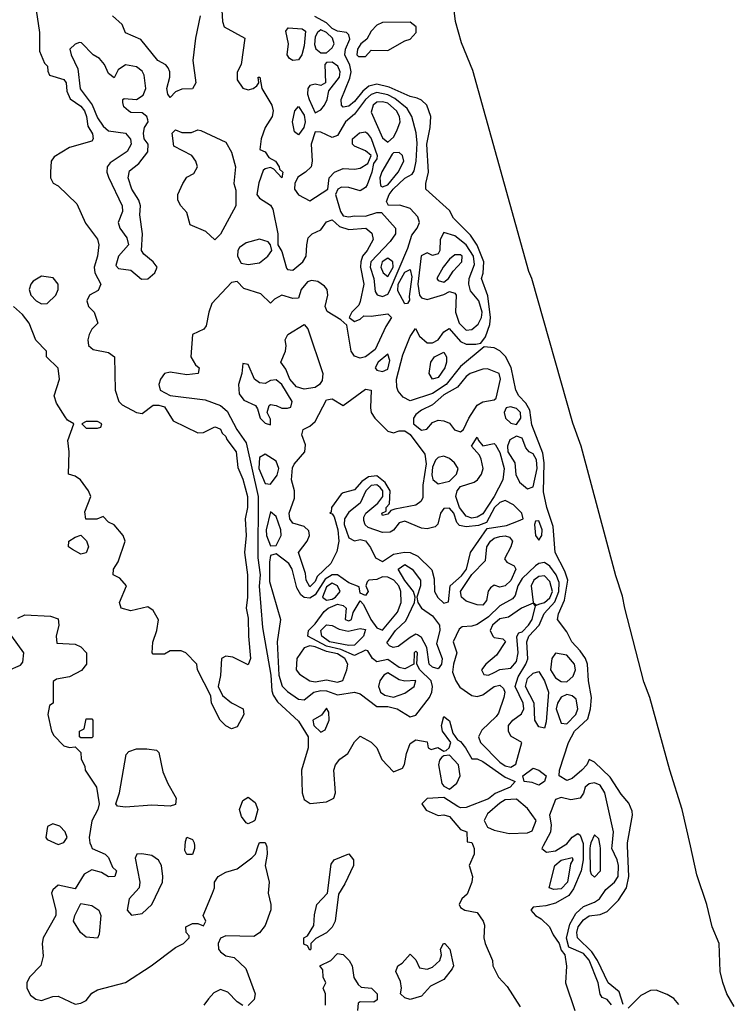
# Model space of a CAD drawing. Header units: inches. Extents: x 2792272 to 2951639, y 860504 to 1033803.
# Tile 194 of 209: x 2925232 to 2927790, y 999433 to 1002956. Entities that reach past the tile are written whole.
import ezdxf

# ---------------------------------------------------------------- set-up
doc = ezdxf.new("R2010")
doc.units = ezdxf.units.IN
doc.header["$MEASUREMENT"] = 0
doc.layers.add('C9020', color=7, linetype='Continuous')
doc.layers.add('C9929', color=7, linetype='Continuous')

msp = doc.modelspace()

# ---------------------------------------------------------------- linework, layer by layer
at = {"layer": 'C9020', "color": 4}
for points, elevation in [([(2927632.7, 1000000), (2927603.5, 1000130), (2927559.7, 1000270), (2927488, 1000530), (2927466.3, 1000586.3), (2927397.6, 1000850), (2927390, 1000893.2), (2927365.8, 1000965.8), (2927242, 1001430), (2927212.4, 1001512.4), (2927065.4, 1002030), (2927054.8, 1002054.8), (2926854.5, 1002774.5), (2926813.7, 1002873.7), (2926791.6, 1002950), (2926782.7, 1003030)], 4), ([(2925290.8, 1002990), (2925302.8, 1002910), (2925302.8, 1002842.8), (2925321, 1002801), (2925331.3, 1002790), (2925332, 1002772), (2925338, 1002758), (2925390, 1002742), (2925398.4, 1002730), (2925400.7, 1002700.7), (2925412.8, 1002672.8), (2925450, 1002646.7), (2925464.2, 1002630), (2925471.3, 1002610), (2925475.1, 1002575.1), (2925492.5, 1002547.5), (2925494.9, 1002530), (2925490, 1002521.2), (2925410, 1002499), (2925354.8, 1002465.2), (2925344.7, 1002450), (2925342, 1002410), (2925342, 1002390), (2925351.6, 1002371.6), (2925370, 1002362), (2925436.8, 1002296.8), (2925467.7, 1002227.7), (2925510, 1002171), (2925514.9, 1002150), (2925510.4, 1002110.4), (2925498, 1002070), (2925500.4, 1002050), (2925522.4, 1002010), (2925513, 1001987), (2925482, 1001970), (2925472, 1001950), (2925478, 1001930), (2925498, 1001910), (2925512, 1001870), (2925490, 1001848), (2925481, 1001830), (2925476, 1001810), (2925478, 1001790), (2925495.3, 1001775.3), (2925550, 1001764.7), (2925571, 1001750), (2925573.4, 1001630), (2925586.8, 1001590), (2925598, 1001578), (2925650, 1001550.7), (2925670, 1001546.8), (2925710, 1001576.4), (2925730, 1001577), (2925750, 1001570.3), (2925781.1, 1001521.1), (2925870, 1001477.3), (2925890, 1001478.8), (2925930, 1001498.8), (2925937.3, 1001497.3), (2925950, 1001491.3), (2925956.3, 1001476.3), (2925970, 1001464.7), (2925973.7, 1001453.7), (2926006.8, 1001410), (2926013, 1001353), (2926030, 1001312), (2926046.8, 1001250), (2926047.3, 1001210), (2926039.1, 1001170), (2926042, 1001110), (2926036.4, 1001050), (2926047.3, 1000970), (2926047.7, 1000890), (2926042.8, 1000850), (2926050, 1000814), (2926050.4, 1000750), (2926058, 1000670), (2926050, 1000648), (2925994.6, 1000674.6), (2925970, 1000678), (2925954, 1000670), (2925950.7, 1000609.3), (2925942, 1000570), (2925958, 1000538), (2925990, 1000512), (2926032, 1000490), (2926034, 1000470), (2926010, 1000426), (2925990, 1000418), (2925970, 1000429), (2925949.4, 1000450), (2925918, 1000510), (2925916.4, 1000536.4), (2925868, 1000630), (2925866, 1000650), (2925826, 1000690), (2925810, 1000698), (2925770, 1000698), (2925750, 1000686), (2925710, 1000686), (2925706, 1000690), (2925708.7, 1000728.7), (2925722.7, 1000770), (2925729, 1000809), (2925710, 1000842), (2925690, 1000855.3), (2925630, 1000840.9), (2925595.3, 1000850), (2925589.2, 1000870.8), (2925614, 1000930), (2925590, 1000958), (2925566, 1000970), (2925568, 1000990), (2925584, 1001016), (2925608.7, 1001090), (2925602, 1001110), (2925570, 1001148), (2925550, 1001158), (2925530, 1001178), (2925508.4, 1001168.4), (2925469, 1001169), (2925464.7, 1001195.3), (2925486, 1001250), (2925478, 1001270), (2925449, 1001309), (2925430, 1001322), (2925406, 1001330), (2925409.3, 1001410), (2925404, 1001450), (2925426, 1001510), (2925403.1, 1001523.1), (2925394.6, 1001534.6), (2925364, 1001584), (2925355.3, 1001610), (2925374, 1001670), (2925369.2, 1001709.2), (2925328, 1001750), (2925328, 1001770), (2925289.1, 1001809.1), (2925265.2, 1001870), (2925241.5, 1001901.5), (2925209.4, 1001930)], 4), ([(2925954.8, 1002990), (2925957.3, 1002950), (2925964, 1002930), (2926038, 1002890), (2926024.5, 1002795.5), (2926010, 1002768), (2926010, 1002741), (2926030, 1002710.8), (2926050, 1002705.5), (2926068, 1002710), (2926080.4, 1002719.6), (2926088, 1002730), (2926086, 1002750), (2926090.9, 1002750.9), (2926098, 1002710), (2926134.9, 1002650), (2926139.5, 1002630), (2926135.8, 1002610), (2926110.4, 1002569.7), (2926096.4, 1002530), (2926091.1, 1002491.1), (2926110, 1002482.8), (2926123.4, 1002463.4), (2926147.3, 1002450), (2926160.7, 1002430), (2926161.4, 1002421.4), (2926173.4, 1002410), (2926170.6, 1002390), (2926141.5, 1002421.5), (2926130, 1002427), (2926110, 1002422.7), (2926103.1, 1002416.9), (2926087.6, 1002372.4), (2926080.9, 1002330), (2926090, 1002317.6), (2926130, 1002291.8), (2926137.9, 1002277.9), (2926155.3, 1002190), (2926156.3, 1002150), (2926170, 1002126), (2926186.6, 1002066.6), (2926190, 1002061.6), (2926210, 1002059.5), (2926245.1, 1002090), (2926257.6, 1002110), (2926259.1, 1002150), (2926264.9, 1002175.1), (2926279.3, 1002190), (2926310, 1002203.7), (2926330, 1002233), (2926350, 1002239.5), (2926376.5, 1002216.5), (2926410, 1002205.2), (2926471.3, 1002210), (2926492.5, 1002192.5), (2926497.3, 1002170), (2926476, 1002130), (2926459, 1002110), (2926452.9, 1002090), (2926451.9, 1002070), (2926463.6, 1002010), (2926450, 1001948), (2926445.8, 1001934.2), (2926420.7, 1001910), (2926411.3, 1001890), (2926430, 1001876), (2926450, 1001884.7), (2926463.2, 1001896.8), (2926490, 1001894.9), (2926550, 1001903), (2926563, 1001890), (2926542.4, 1001857.6), (2926503.8, 1001776.2), (2926470, 1001749.7), (2926450, 1001744.5), (2926430, 1001752.3), (2926418.7, 1001770), (2926403.2, 1001863.2), (2926381.7, 1001881.7), (2926331.9, 1001911.9), (2926324.7, 1001930), (2926334.6, 1001970), (2926332.2, 1001990), (2926322.9, 1002002.9), (2926299.6, 1002019.6), (2926276.7, 1002023.3), (2926262.6, 1002017.4), (2926239.6, 1001990), (2926230, 1001959), (2926210, 1001958.7), (2926170, 1001969.7), (2926143.6, 1001956.4), (2926130, 1001941.2), (2926094.9, 1001974.9), (2926033.9, 1001993.9), (2926010, 1002019.3), (2925990, 1002016), (2925919.6, 1001940.4), (2925908.9, 1001910), (2925899.5, 1001860.5), (2925890.9, 1001849.1), (2925850.8, 1001829.2), (2925844, 1001750), (2925860.9, 1001720.9), (2925874, 1001710), (2925870.8, 1001690), (2925830, 1001685.1), (2925770, 1001695.1), (2925750.3, 1001689.7), (2925735.8, 1001670), (2925730.4, 1001650), (2925734.4, 1001630), (2925770, 1001611.6), (2925895.3, 1001595.3), (2925950, 1001575.8), (2925974.8, 1001554.8), (2926009.5, 1001489.5), (2926042.3, 1001442.3), (2926085.9, 1001250), (2926084.7, 1001030), (2926092.5, 1000970), (2926088.6, 1000928.6), (2926100.7, 1000780.7), (2926130.8, 1000610), (2926134.5, 1000554.5), (2926138.9, 1000538.9), (2926154.8, 1000514.8), (2926230, 1000446.3), (2926265, 1000390), (2926264.3, 1000350), (2926240.7, 1000270), (2926242.8, 1000190), (2926250, 1000165.5), (2926271.6, 1000151.6), (2926330, 1000157.5), (2926356.2, 1000170), (2926361.7, 1000190), (2926356.2, 1000270), (2926362, 1000290), (2926378, 1000310), (2926407, 1000330), (2926430, 1000372), (2926450, 1000392), (2926490, 1000371), (2926510, 1000351), (2926528.6, 1000308.6), (2926570, 1000264.7), (2926602, 1000278), (2926609.3, 1000290.7), (2926617, 1000330), (2926630, 1000366), (2926650, 1000378.8), (2926690, 1000372), (2926694, 1000350), (2926704.7, 1000344.7), (2926728.9, 1000351.1), (2926750, 1000338), (2926759, 1000341), (2926769, 1000351), (2926775.3, 1000370), (2926745.2, 1000410), (2926742, 1000430), (2926750, 1000462), (2926770, 1000446.8), (2926782.5, 1000402.5), (2926798.8, 1000378.8), (2926810, 1000373.4), (2926827.7, 1000350), (2926850, 1000311.3), (2926869.1, 1000310.9), (2926890, 1000302), (2926970, 1000246), (2927006, 1000230), (2926987.7, 1000210), (2926933.4, 1000186.6), (2926910, 1000168), (2926830, 1000137.2), (2926810, 1000136), (2926800.1, 1000140.1), (2926750, 1000172.3), (2926690.7, 1000169.3), (2926671, 1000150), (2926687.4, 1000127.4), (2926730, 1000108), (2926750.5, 1000110.5), (2926770, 1000104.7), (2926810, 1000058), (2926832, 1000050), (2926834, 1000014), (2926850, 1000012), (2926855, 1000000)], 8), ([(2925877.3, 1002970), (2925860.7, 1002890), (2925851, 1002810), (2925862, 1002730), (2925850, 1002708), (2925812.7, 1002707.3), (2925790, 1002698), (2925770, 1002678), (2925762, 1002690), (2925759, 1002710), (2925769.5, 1002750), (2925769.3, 1002770), (2925763.7, 1002783.7), (2925754.8, 1002794.8), (2925726, 1002810), (2925665.6, 1002885.6), (2925610, 1002908.7), (2925599, 1002939), (2925564, 1002970)], 4), ([(2927408.1, 1000000), (2927407.7, 1000010), (2927426, 1000110), (2927424.4, 1000124.4), (2927412.4, 1000152.4), (2927384.5, 1000184.5), (2927345.5, 1000245.5), (2927290, 1000299), (2927270, 1000308.7), (2927262, 1000290), (2927244.4, 1000270), (2927210, 1000241.3), (2927190, 1000233.6), (2927162.7, 1000250), (2927163.6, 1000270), (2927195.8, 1000370), (2927218, 1000410), (2927265.5, 1000454.5), (2927275.1, 1000490), (2927278.7, 1000530), (2927267.4, 1000590), (2927263.9, 1000650), (2927256.9, 1000670), (2927238, 1000698), (2927207.8, 1000730), (2927190, 1000765.2), (2927157.2, 1000810), (2927160.9, 1000830), (2927181.6, 1000878.4), (2927194.5, 1000950), (2927183.2, 1000983.2), (2927148.3, 1001050), (2927142, 1001142), (2927118.8, 1001210), (2927107.1, 1001267.1), (2927108.7, 1001370), (2927104.9, 1001404.9), (2927065.7, 1001505.7), (2927058.2, 1001558.2), (2927043.9, 1001583.9), (2927018.9, 1001610), (2927007.8, 1001630), (2926991.5, 1001711.5), (2926970.8, 1001750.8), (2926950.9, 1001770.9), (2926930, 1001781.3), (2926894.8, 1001785.2), (2926810, 1001715.1), (2926758.2, 1001650), (2926710, 1001618.2), (2926630, 1001592.4), (2926605.1, 1001605.1), (2926586.8, 1001626.8), (2926581.5, 1001641.5), (2926580.8, 1001670), (2926603.2, 1001756.8), (2926630, 1001822.8), (2926649, 1001851), (2926663, 1001823), (2926690, 1001799.6), (2926710, 1001799.3), (2926729.7, 1001810), (2926750, 1001839.1), (2926769.6, 1001850.4), (2926810, 1001804.9), (2926830, 1001794.9), (2926865.1, 1001794.9), (2926882, 1001798), (2926899.1, 1001820.9), (2926914.3, 1001865.7), (2926917.6, 1001890), (2926908, 1001968), (2926885.4, 1002030), (2926891, 1002049), (2926893.3, 1002090), (2926869.3, 1002149.3), (2926845.1, 1002185.1), (2926785.2, 1002245.2), (2926770, 1002272.7), (2926686, 1002350), (2926685.6, 1002370), (2926694.7, 1002410), (2926689.8, 1002510), (2926701.1, 1002570), (2926703.5, 1002610), (2926689.8, 1002649.8), (2926670, 1002667.8), (2926654.6, 1002674.6), (2926630, 1002681.1), (2926554.9, 1002714.9), (2926510, 1002725.5), (2926481.4, 1002718.6), (2926459.6, 1002700.4), (2926430, 1002662.7), (2926410, 1002647.1), (2926390, 1002642.9), (2926384.2, 1002650), (2926382.7, 1002670), (2926413.7, 1002746.3), (2926418.2, 1002770), (2926413.7, 1002793.7), (2926395.8, 1002830), (2926398.3, 1002850), (2926413.1, 1002886.9), (2926410, 1002902), (2926402, 1002910), (2926370, 1002915.3), (2926350, 1002925), (2926330, 1002944.8), (2926287.7, 1002967.7)], 8), ([(2925225.6, 1000814.4), (2925250, 1000826), (2925342, 1000822), (2925370, 1000812), (2925372, 1000790), (2925362, 1000750), (2925364.7, 1000724.7), (2925430, 1000721), (2925450, 1000711.3), (2925470.5, 1000690.5), (2925470.8, 1000650), (2925452.8, 1000627.2), (2925410, 1000604), (2925363.6, 1000596.4), (2925352, 1000588), (2925352, 1000510), (2925338, 1000502), (2925332, 1000470), (2925346, 1000410), (2925354.4, 1000394.4), (2925390, 1000358), (2925410, 1000352), (2925430, 1000354), (2925450, 1000334), (2925452, 1000310), (2925464.7, 1000284.7), (2925466, 1000270), (2925506.8, 1000210), (2925516, 1000150), (2925511.3, 1000130), (2925490.5, 1000089.5), (2925480.7, 1000030), (2925482.8, 1000010), (2925487.1, 1000000)], 4), ([(2925190, 1000627.7), (2925234, 1000646), (2925242.7, 1000657.3), (2925246, 1000690), (2925204, 1000750)], 4), ([(2927352.4, 1000000), (2927356.9, 1000050), (2927326.6, 1000190), (2927310, 1000217.4), (2927290, 1000224.7), (2927270, 1000221.6), (2927255.5, 1000210), (2927250, 1000188), (2927238, 1000170), (2927204.9, 1000164.9), (2927170, 1000173), (2927150, 1000166), (2927128.8, 1000110), (2927134.8, 1000074.8), (2927131.5, 1000048.5), (2927106.2, 1000000)], 12), ([(2925823.9, 1000000), (2925824.7, 1000015.3), (2925830, 1000031.3), (2925850, 1000022), (2925856, 1000010), (2925857, 1000000)], 4), ([(2927178.7, 1000000), (2927190, 1000006.9), (2927210, 1000031.3), (2927230, 1000043.7), (2927238.4, 1000038.4), (2927248.5, 1000008.5), (2927248.5, 1000000)], 12), ([(2927309.6, 1000000), (2927305.1, 1000025.1), (2927290, 1000039.6), (2927276.1, 1000010), (2927274.4, 1000000)], 16), ([(2926086, 1000000), (2926090, 1000011.3), (2926110, 1000011.3), (2926114.7, 1000000)], 4)]:
    msp.add_lwpolyline(points, dxfattribs=dict(at, elevation=elevation))
for points, elevation in [([(2926630, 1002947.3), (2926530, 1002946), (2926510, 1002937), (2926490, 1002915.1), (2926474.2, 1002885.8), (2926453, 1002870), (2926440.5, 1002850), (2926439.1, 1002830), (2926444.6, 1002824.6), (2926470, 1002823.7), (2926490, 1002846.4), (2926550, 1002846.3), (2926610, 1002880.4), (2926630, 1002886.4), (2926651.6, 1002910), (2926650.9, 1002930.9)], 8), ([(2926210, 1002809.6), (2926197.6, 1002817.6), (2926189.7, 1002829.7), (2926193.5, 1002870), (2926184.7, 1002915.3), (2926192.9, 1002927.1), (2926242.8, 1002922.8), (2926254.4, 1002914.4), (2926250, 1002862), (2926242, 1002830), (2926230, 1002812)], 8), ([(2926310, 1002919.3), (2926297.4, 1002910), (2926290, 1002895.1), (2926286.8, 1002866.8), (2926291.7, 1002851.7), (2926310, 1002837.1), (2926330, 1002838), (2926350, 1002855.5), (2926357.7, 1002870), (2926351, 1002890), (2926330, 1002910.7)], 12), ([(2925446, 1002874), (2925430, 1002868.7), (2925411.3, 1002850), (2925416, 1002830), (2925440.3, 1002780.3), (2925448.6, 1002708.6), (2925490.8, 1002650.8), (2925510, 1002604.9), (2925530, 1002574.6), (2925550, 1002558.7), (2925610.3, 1002550.3), (2925628.8, 1002528.8), (2925630.4, 1002510), (2925615.9, 1002484.1), (2925556, 1002444), (2925545, 1002430), (2925543.8, 1002410), (2925550, 1002393), (2925598.9, 1002290), (2925599.6, 1002270), (2925584.7, 1002230), (2925590.3, 1002210), (2925615.4, 1002175.4), (2925620.8, 1002150), (2925585.7, 1002110), (2925576, 1002076), (2925585.5, 1002065.5), (2925630, 1002060.3), (2925667.8, 1002027.7), (2925690, 1002028.9), (2925715.6, 1002050), (2925723.6, 1002070), (2925709.6, 1002090), (2925676.4, 1002116.4), (2925668.2, 1002130), (2925670.8, 1002190), (2925662, 1002258), (2925664.5, 1002290), (2925658.4, 1002310), (2925632.8, 1002350), (2925619.6, 1002390), (2925624.7, 1002415.3), (2925658, 1002442), (2925690, 1002482.8), (2925691.1, 1002510), (2925677.6, 1002530), (2925674.7, 1002550), (2925678.9, 1002570), (2925691.1, 1002590), (2925690, 1002598), (2925687.3, 1002610), (2925670, 1002623), (2925630, 1002624.2), (2925620.9, 1002630), (2925604.7, 1002644.7), (2925600.8, 1002659.2), (2925600.9, 1002670), (2925606, 1002674), (2925650, 1002670.2), (2925674, 1002686), (2925683.7, 1002710), (2925677.7, 1002757.7), (2925670, 1002771.8), (2925650, 1002786.9), (2925610, 1002794.7), (2925583.7, 1002776.3), (2925570, 1002748), (2925550, 1002764), (2925535.8, 1002795.8), (2925517.6, 1002817.6), (2925495.3, 1002830), (2925452.7, 1002872.7)], 8), ([(2926350, 1002804.2), (2926330, 1002802.7), (2926323.9, 1002796.1), (2926326, 1002730), (2926310, 1002720.9), (2926290, 1002725.1), (2926270, 1002720.9), (2926263.1, 1002710), (2926262.4, 1002690), (2926268.1, 1002670), (2926290, 1002622.8), (2926310, 1002633.4), (2926322.9, 1002650), (2926332.6, 1002670), (2926338, 1002702), (2926376.8, 1002750), (2926379.1, 1002770), (2926371, 1002790)], 12), ([(2926510, 1002695.2), (2926490, 1002688.2), (2926469.2, 1002670.8), (2926430, 1002618), (2926398.4, 1002590), (2926370, 1002541.2), (2926350, 1002534.5), (2926310, 1002553.3), (2926290, 1002555.1), (2926274.9, 1002510), (2926278.4, 1002450), (2926274.9, 1002430), (2926254.9, 1002410), (2926227.1, 1002392.9), (2926216.5, 1002370), (2926215.5, 1002350), (2926229.3, 1002329.3), (2926270, 1002308), (2926335.3, 1002350), (2926339.6, 1002390), (2926358.4, 1002410), (2926390, 1002423.6), (2926430, 1002421.3), (2926450, 1002425.3), (2926478.3, 1002441.7), (2926489.5, 1002470), (2926470, 1002487.3), (2926430, 1002502.9), (2926423.6, 1002510), (2926422.9, 1002530), (2926448.5, 1002551.5), (2926470, 1002554.3), (2926475.3, 1002550), (2926490, 1002530.4), (2926511.7, 1002470), (2926510, 1002458), (2926498, 1002442), (2926492.9, 1002410), (2926475.2, 1002364.8), (2926470, 1002355.1), (2926450, 1002343.7), (2926410, 1002355.6), (2926383.6, 1002356.4), (2926370.4, 1002349.6), (2926362.4, 1002330), (2926380.3, 1002270), (2926390, 1002254.4), (2926410, 1002250.3), (2926430, 1002254.3), (2926470, 1002252.7), (2926510, 1002266), (2926526.4, 1002266.4), (2926577.4, 1002210), (2926576.9, 1002190), (2926557.4, 1002162.6), (2926488.4, 1002090), (2926486, 1002070), (2926499.4, 1002030), (2926503.9, 1001983.9), (2926511.5, 1001971.5), (2926530, 1001966), (2926550, 1001974), (2926555.5, 1001984.5), (2926621.6, 1002138.4), (2926635.2, 1002184.8), (2926654.5, 1002210), (2926662.9, 1002230), (2926657, 1002250), (2926630, 1002280.7), (2926592.1, 1002292.1), (2926551.7, 1002291.7), (2926545.3, 1002305.3), (2926553.8, 1002330), (2926568.2, 1002350), (2926610, 1002389.2), (2926636.2, 1002403.8), (2926644.4, 1002415.6), (2926651.6, 1002450), (2926654.6, 1002514.5), (2926650.8, 1002550.8), (2926635.8, 1002610), (2926618.8, 1002638.8), (2926574.1, 1002674.1), (2926550, 1002687.2)], 12), ([(2926530, 1002662), (2926510, 1002660.5), (2926497.6, 1002650), (2926490, 1002624.7), (2926530, 1002532.7), (2926550, 1002517.6), (2926570, 1002535.5), (2926582, 1002558), (2926593.5, 1002590), (2926590.9, 1002610), (2926580.4, 1002630), (2926550, 1002657.1)], 16), ([(2926230, 1002543.6), (2926215.3, 1002555.3), (2926208.4, 1002590), (2926216.2, 1002630), (2926230, 1002645.5), (2926250, 1002614), (2926253.7, 1002590), (2926248.5, 1002570)], 8), ([(2925930, 1002168), (2925898, 1002198), (2925842, 1002222), (2925830, 1002266), (2925808, 1002290), (2925798, 1002310), (2925798, 1002330), (2925815.3, 1002370), (2925830, 1002392), (2925854.6, 1002405.4), (2925868, 1002430), (2925862, 1002450), (2925848, 1002470), (2925784, 1002504), (2925778, 1002550), (2925790, 1002562), (2925812.7, 1002552.7), (2925830, 1002552), (2925847.3, 1002552.7), (2925870, 1002562), (2925879.6, 1002559.6), (2925970, 1002518), (2925990, 1002482), (2926004.7, 1002430), (2925998, 1002370), (2926005.4, 1002345.4), (2926006, 1002290), (2925950, 1002188)], 4), ([(2926590, 1002480.9), (2926570, 1002479.3), (2926565.5, 1002474.5), (2926528.5, 1002411.5), (2926520.7, 1002390), (2926522.9, 1002362.9), (2926530, 1002358), (2926550, 1002365), (2926586.3, 1002410), (2926607, 1002450), (2926602.7, 1002470)], 16), ([(2926090, 1002171.1), (2926042.2, 1002157.8), (2926019, 1002141), (2926013.1, 1002130), (2926011.6, 1002110), (2926024.8, 1002084.8), (2926050, 1002080.2), (2926090, 1002086), (2926119.7, 1002110), (2926134, 1002130), (2926129.5, 1002150), (2926121.2, 1002161.2)], 8), ([(2926750, 1002194), (2926736.5, 1002170), (2926735.3, 1002130), (2926730, 1002118), (2926710, 1002112), (2926690, 1002121.3), (2926669.1, 1002110.9), (2926657.3, 1002010), (2926663.2, 1001970), (2926670, 1001960.3), (2926690, 1001954.6), (2926750, 1001972.9), (2926770, 1001983.6), (2926790, 1001977.3), (2926794.4, 1001970), (2926791.8, 1001910), (2926804.7, 1001870), (2926830, 1001844.7), (2926850, 1001846.9), (2926873.1, 1001866.9), (2926884.6, 1001890), (2926886.9, 1001910), (2926875.7, 1001950), (2926845.6, 1001985.6), (2926839.7, 1002010), (2926840.9, 1002030), (2926859.6, 1002080.4), (2926856.1, 1002110), (2926830.4, 1002150.4), (2926790, 1002182.7)], 12), ([(2926550, 1002102.7), (2926529, 1002090), (2926524, 1002070), (2926532.7, 1002050), (2926550, 1002037), (2926568.6, 1002070), (2926568, 1002090)], 16), ([(2926810, 1002115.1), (2926790, 1002114.5), (2926770, 1002099.5), (2926747.2, 1002070), (2926724.9, 1002030), (2926730, 1002022.8), (2926750, 1002016.4), (2926767, 1002030), (2926783.5, 1002056.5), (2926814.5, 1002090), (2926815.6, 1002110)], 16), ([(2926610, 1001939), (2926585.3, 1001985.3), (2926586.6, 1002010), (2926610, 1002052.4), (2926630, 1002062.4), (2926635.8, 1002035.7), (2926625.8, 1001965.8), (2926627.5, 1001952.5), (2926619.8, 1001940.2)], 8), ([(2925310, 1002038), (2925279.8, 1002020.2), (2925271, 1002010), (2925266, 1001990), (2925271, 1001970), (2925290.5, 1001950.5), (2925310, 1001938.8), (2925330, 1001941), (2925361.2, 1001970), (2925369.3, 1001990), (2925369.2, 1002010), (2925352.1, 1002032.1)], 4), ([(2926250, 1001634), (2926222.7, 1001642.7), (2926198.2, 1001670), (2926184.9, 1001704.9), (2926167, 1001730), (2926183.6, 1001770), (2926186, 1001790), (2926182, 1001810), (2926191.5, 1001830), (2926250, 1001864.9), (2926263, 1001850), (2926316.5, 1001690), (2926314.9, 1001665.1), (2926305.5, 1001650), (2926290, 1001639.7)], 8), ([(2926550, 1001759.3), (2926515.5, 1001730), (2926503.7, 1001710), (2926510, 1001702.4), (2926530, 1001697.6), (2926550, 1001706), (2926556.6, 1001736.6)], 12), ([(2926710, 1001669.6), (2926697.2, 1001690), (2926703.7, 1001730), (2926717.2, 1001750), (2926750, 1001766), (2926759.1, 1001750), (2926759.3, 1001730), (2926753.4, 1001710), (2926730, 1001675.1)], 4), ([(2926030, 1001726), (2926027, 1001690), (2926014.9, 1001650), (2926017.6, 1001617.6), (2926034.2, 1001594.2), (2926075.3, 1001575.3), (2926083.4, 1001563.4), (2926092, 1001530), (2926110, 1001512), (2926130, 1001506), (2926130, 1001526), (2926117.2, 1001550), (2926124.8, 1001575.2), (2926130, 1001578.8), (2926150, 1001575.5), (2926170, 1001565.5), (2926190, 1001566), (2926202, 1001570), (2926206.6, 1001590), (2926170, 1001651.1), (2926150, 1001667.8), (2926130, 1001664.5), (2926110, 1001654.5), (2926090, 1001656.2), (2926072.3, 1001670), (2926050, 1001722)], 12), ([(2926906.3, 1001706.3), (2926890, 1001705.1), (2926844.9, 1001690), (2926830, 1001679.6), (2926799.1, 1001640.9), (2926750, 1001614.1), (2926710, 1001578.3), (2926670, 1001558.7), (2926650, 1001543.6), (2926641.5, 1001530), (2926642, 1001510), (2926670, 1001487.2), (2926689.6, 1001490.4), (2926710, 1001514.8), (2926730, 1001522.4), (2926750, 1001520.9), (2926770, 1001512.2), (2926788.7, 1001488.7), (2926810, 1001481.5), (2926820.5, 1001490), (2926839.7, 1001530), (2926870, 1001576.3), (2926890, 1001588.5), (2926930, 1001595.5), (2926938, 1001602), (2926953, 1001670), (2926948, 1001690)], 12), ([(2926570, 1001478), (2926590, 1001484.9), (2926610, 1001484.9), (2926630, 1001471.4), (2926681.7, 1001401.7), (2926687.1, 1001367.1), (2926674.7, 1001290), (2926675.1, 1001244.9), (2926667.8, 1001232.3), (2926650, 1001218.7), (2926575.1, 1001204.9), (2926560.3, 1001199.8), (2926550, 1001187), (2926530, 1001182), (2926527.8, 1001190), (2926543.1, 1001196.9), (2926544.2, 1001210), (2926556, 1001224), (2926558.1, 1001270), (2926540.5, 1001300.5), (2926510, 1001323.5), (2926480, 1001320), (2926456.8, 1001303.2), (2926430, 1001274), (2926390, 1001263.5), (2926382.4, 1001257.6), (2926347.7, 1001210), (2926346.4, 1001193.6), (2926342, 1001190), (2926350, 1001188), (2926357.2, 1001177.2), (2926370.1, 1001130.1), (2926374.5, 1001090), (2926367.4, 1001052.6), (2926345.7, 1001010), (2926296.7, 1000963.3), (2926290, 1000946), (2926270, 1000926.9), (2926257.4, 1000950), (2926254.3, 1000974.3), (2926229.6, 1001050), (2926260.7, 1001090), (2926269.6, 1001110), (2926267.3, 1001127.3), (2926250, 1001142.9), (2926210, 1001154.5), (2926198.7, 1001170), (2926196.9, 1001190), (2926216, 1001244), (2926215.3, 1001270), (2926205.3, 1001310), (2926207.8, 1001352.2), (2926214.2, 1001365.9), (2926252.1, 1001410), (2926254.3, 1001434.3), (2926242, 1001470), (2926246.6, 1001490), (2926270, 1001501.3), (2926290, 1001518.7), (2926330, 1001596), (2926350, 1001599.1), (2926390, 1001574.9), (2926470, 1001634), (2926490, 1001630.8), (2926487.4, 1001567.4), (2926490.4, 1001550.4), (2926502.8, 1001530), (2926550, 1001483.1)], 8), ([(2926988.8, 1001571.2), (2926973, 1001567), (2926966.4, 1001550), (2926970.5, 1001530), (2926990, 1001512.7), (2927010, 1001507.7), (2927026, 1001530), (2927024, 1001550), (2927010, 1001565.1)], 12), ([(2925510, 1001518), (2925470, 1001518), (2925454, 1001510), (2925470, 1001494), (2925510, 1001494), (2925522, 1001498), (2925526, 1001510)], 4), ([(2926890, 1001430.8), (2926930, 1001439.3), (2926935.3, 1001435.2), (2926950, 1001407.7), (2926965.7, 1001350), (2926961.1, 1001310), (2926930.2, 1001250), (2926890, 1001187.4), (2926870, 1001175.4), (2926850, 1001172.3), (2926830, 1001179.8), (2926806.2, 1001210), (2926792.8, 1001250), (2926797.6, 1001270), (2926810, 1001286), (2926858.4, 1001301.6), (2926870.5, 1001309.4), (2926885.2, 1001330), (2926890.9, 1001350), (2926883.8, 1001383.8), (2926877.6, 1001397.6), (2926849.3, 1001430), (2926870, 1001462), (2926874, 1001450)], 8), ([(2927010, 1001466), (2926986.9, 1001453.1), (2926978, 1001430), (2926979.7, 1001410), (2927004.7, 1001370), (2927008, 1001328), (2927021, 1001301), (2927050, 1001277), (2927070, 1001284.4), (2927084, 1001350), (2927081.4, 1001381.4), (2927070, 1001402), (2927055.6, 1001410), (2927044.1, 1001424.1), (2927030, 1001458)], 12), ([(2926110, 1001401.2), (2926090, 1001389), (2926087.5, 1001350), (2926110, 1001295.8), (2926130, 1001293.4), (2926153.3, 1001326.7), (2926158.9, 1001350), (2926150, 1001376.2)], 12), ([(2926750, 1001393.8), (2926730, 1001389.8), (2926719.8, 1001380.2), (2926710, 1001355.1), (2926707.3, 1001327.3), (2926711, 1001311), (2926730, 1001294.9), (2926770, 1001304.7), (2926795.1, 1001330), (2926802, 1001350), (2926788.7, 1001370), (2926770, 1001386.2)], 12), ([(2926510, 1001291.3), (2926490, 1001288.9), (2926471.1, 1001270), (2926450, 1001226), (2926410, 1001193.6), (2926395, 1001170), (2926392.9, 1001150), (2926410, 1001101.6), (2926430, 1001090.7), (2926450, 1001096), (2926470, 1001090.8), (2926487.2, 1001067.2), (2926505.3, 1001030), (2926530, 1001017.1), (2926570, 1001043.1), (2926608.9, 1001051.1), (2926630, 1001049.1), (2926656.7, 1001036.7), (2926707, 1000987), (2926715.6, 1000955.6), (2926716.5, 1000910), (2926728.6, 1000888.6), (2926750, 1000868), (2926766.8, 1000873.2), (2926772.6, 1000930), (2926813.8, 1000966.2), (2926831.4, 1000990), (2926845.6, 1001050), (2926905.1, 1001134.9), (2926974.5, 1001145.5), (2927017.6, 1001162.4), (2927034, 1001170), (2927029.6, 1001190), (2927000, 1001220), (2926970, 1001235.8), (2926950, 1001228), (2926932, 1001210), (2926902.8, 1001157.3), (2926873.8, 1001146.2), (2926830, 1001141.8), (2926806.3, 1001146.3), (2926797.1, 1001157.1), (2926786, 1001190), (2926770, 1001208.3), (2926750, 1001206.6), (2926738.6, 1001190), (2926729, 1001151), (2926718.7, 1001141.3), (2926690, 1001134.5), (2926670, 1001136.8), (2926610, 1001161), (2926590, 1001155.8), (2926570, 1001129.6), (2926557.8, 1001122.2), (2926530, 1001120.5), (2926478.7, 1001138.7), (2926468.1, 1001148.1), (2926464.2, 1001164.2), (2926464.2, 1001175.8), (2926471.1, 1001190), (2926514.1, 1001225.9), (2926531.9, 1001250), (2926531.8, 1001270), (2926521.6, 1001281.6)], 12), ([(2926130, 1001195.3), (2926114.4, 1001130), (2926115.2, 1001110), (2926130, 1001072.7), (2926150, 1001074.4), (2926167.4, 1001110), (2926166.2, 1001130), (2926150, 1001178)], 12), ([(2927090, 1001162.7), (2927078, 1001162), (2927074.8, 1001150), (2927078.4, 1001110), (2927090, 1001093.4), (2927100.5, 1001110), (2927101.6, 1001130)], 12), ([(2925450, 1001044), (2925420.2, 1001060.2), (2925406, 1001070), (2925408, 1001090), (2925430, 1001104.7), (2925451, 1001111), (2925470.9, 1001090.9), (2925478, 1001070), (2925470, 1001048.7)], 4), ([(2926950, 1000925.1), (2926930, 1000932.7), (2926917.3, 1000922.7), (2926909, 1000911), (2926902.6, 1000877.4), (2926890, 1000860.7), (2926870, 1000862.4), (2926830, 1000875.1), (2926813.6, 1000890), (2926809.8, 1000910), (2926850, 1000971.3), (2926898.9, 1001021.1), (2926903.5, 1001070), (2926916.9, 1001090), (2926930, 1001100.2), (2926950, 1001106.7), (2926970, 1001108.7), (2926984.7, 1001104.7), (2926995.5, 1001090), (2926990.4, 1001070), (2926967.1, 1001027.1), (2926975.2, 1001015.2), (2927001.6, 1001001.6), (2927008.2, 1000990), (2926990, 1000949.7), (2926970, 1000929.7)], 8), ([(2926150, 1001044.5), (2926130, 1001039), (2926125.5, 1001014.5), (2926125.4, 1000945.4), (2926165.5, 1000810), (2926154, 1000730), (2926159.4, 1000610), (2926171, 1000571), (2926190, 1000552), (2926230, 1000524.9), (2926250, 1000522), (2926284.5, 1000550), (2926310, 1000555.9), (2926330, 1000554.4), (2926370, 1000539.6), (2926430, 1000550.2), (2926450, 1000543.9), (2926510, 1000498.3), (2926550, 1000497.8), (2926582.8, 1000490), (2926630, 1000461), (2926650, 1000466.8), (2926698.7, 1000530), (2926707.6, 1000550), (2926709.6, 1000570), (2926704.7, 1000590), (2926664.4, 1000630), (2926653.5, 1000650), (2926655.4, 1000690), (2926650, 1000696.3), (2926644.2, 1000690), (2926643, 1000650), (2926610, 1000633.1), (2926590, 1000637.8), (2926550, 1000666.6), (2926510, 1000658.3), (2926495.1, 1000670), (2926477.5, 1000697.5), (2926470, 1000700.5), (2926430, 1000680.7), (2926381.9, 1000701.9), (2926330, 1000713.7), (2926262.7, 1000750), (2926265.1, 1000770), (2926290, 1000794.2), (2926321.3, 1000838.7), (2926336, 1000850), (2926370, 1000864.5), (2926390, 1000859.5), (2926400.4, 1000850), (2926397.3, 1000810), (2926410, 1000805.2), (2926419.5, 1000810), (2926425.4, 1000834.6), (2926450, 1000876), (2926463, 1000863), (2926489.2, 1000810), (2926510, 1000780.4), (2926530, 1000771.8), (2926584, 1000836), (2926597.8, 1000870), (2926596, 1000910), (2926588.8, 1000930), (2926570.9, 1000950.9), (2926550, 1000961.5), (2926530, 1000962), (2926510, 1000953.3), (2926482, 1000950), (2926475.3, 1000944.7), (2926470.8, 1000930), (2926479.3, 1000910), (2926470, 1000896), (2926450, 1000904), (2926447, 1000927), (2926410, 1000941.1), (2926370, 1000969.8), (2926350, 1000969.2), (2926325.6, 1000954.4), (2926290, 1000897.4), (2926270, 1000885.5), (2926250, 1000888.8), (2926238.3, 1000898.3), (2926223.4, 1000923.4), (2926207.2, 1000990), (2926195.1, 1001010)], 12), ([(2926730, 1000633.6), (2926710, 1000639.1), (2926697.4, 1000650), (2926689.8, 1000710), (2926670, 1000745.1), (2926655.4, 1000755.4), (2926650, 1000756.9), (2926630, 1000745.7), (2926586.9, 1000713.1), (2926568.7, 1000710), (2926555.1, 1000715.1), (2926545.7, 1000725.7), (2926576.9, 1000770), (2926614.5, 1000805.5), (2926645.6, 1000870), (2926647.6, 1000890), (2926642, 1000910), (2926610, 1000949.7), (2926587.1, 1000990), (2926610, 1001006.7), (2926636.5, 1000990), (2926666, 1000950), (2926666.4, 1000930), (2926653.4, 1000890), (2926657.3, 1000870), (2926670.4, 1000850.4), (2926710, 1000823), (2926734, 1000790), (2926735.8, 1000770), (2926723.6, 1000723.6), (2926744.4, 1000670), (2926741.7, 1000650)], 8), ([(2927110, 1001013.7), (2927090, 1001009.8), (2927078.3, 1001001.7), (2927030, 1000956), (2927015, 1000930), (2927005, 1000895.1), (2926996.1, 1000883.9), (2926950, 1000859.1), (2926910, 1000818.9), (2926870, 1000791.5), (2926850, 1000785.6), (2926816.1, 1000783.9), (2926805.3, 1000774.7), (2926783.8, 1000730), (2926796.9, 1000690), (2926784.6, 1000650), (2926781.5, 1000621.5), (2926792.6, 1000590), (2926807.9, 1000567.9), (2926850, 1000537.6), (2926870, 1000534.3), (2926890, 1000540.7), (2926930, 1000570.2), (2926950, 1000574.9), (2926963.1, 1000563.1), (2926968.7, 1000550), (2926965.3, 1000530), (2926945.5, 1000474.5), (2926937.8, 1000462.2), (2926886.1, 1000413.9), (2926874.6, 1000390), (2926880.9, 1000370), (2926950, 1000299.6), (2926970, 1000286), (2926990, 1000281.1), (2927007.8, 1000292.2), (2927029, 1000370), (2926990, 1000392.7), (2926981.3, 1000410), (2926981.3, 1000430), (2926997.6, 1000450), (2927027.6, 1000472.4), (2927036.1, 1000490), (2927034.6, 1000510), (2927006, 1000570), (2927015.8, 1000604.2), (2927044.1, 1000650), (2927050.7, 1000669.3), (2927046.9, 1000730), (2927054.4, 1000750), (2927091.1, 1000788.9), (2927108.9, 1000831.1), (2927147, 1000873), (2927161.6, 1000910), (2927162.4, 1000942.4), (2927152.4, 1000970), (2927130, 1001001)], 12), ([(2927110, 1000966.3), (2927090, 1000963.5), (2927072.4, 1000950), (2927062.3, 1000930), (2927070.4, 1000870.4), (2927081.4, 1000861.4), (2927090, 1000864.4), (2927110, 1000870.2), (2927130, 1000886.7), (2927138.7, 1000910), (2927130, 1000946)], 16), ([(2926350, 1000940.2), (2926330, 1000926.2), (2926315.8, 1000890), (2926330, 1000878.4), (2926350, 1000883), (2926362.7, 1000890), (2926379.1, 1000910), (2926369.7, 1000930)], 16), ([(2927070, 1000868.7), (2927028.2, 1000850), (2926981.4, 1000818.6), (2926950, 1000812.3), (2926923.9, 1000790), (2926916.5, 1000770), (2926925.3, 1000750), (2926930, 1000745.7), (2926961, 1000741), (2926970.8, 1000730.8), (2926938.5, 1000681.5), (2926900.3, 1000650), (2926884.9, 1000630), (2926893.2, 1000613.2), (2926910, 1000610.4), (2926930, 1000619.6), (2926950, 1000630.4), (2926990, 1000635.3), (2927010, 1000659.1), (2927016.1, 1000690), (2927011.1, 1000748.9), (2927018.4, 1000761.6), (2927030, 1000765.7), (2927052.7, 1000790), (2927066, 1000810), (2927078.6, 1000858.6)], 16), ([(2926408.2, 1000768.2), (2926450, 1000777.4), (2926470, 1000773.4), (2926462.6, 1000750), (2926430, 1000717.6), (2926410, 1000717.1), (2926340.5, 1000730), (2926313, 1000750), (2926309.8, 1000770), (2926330.4, 1000790.4), (2926350, 1000788.5), (2926374.9, 1000774.9)], 8), ([(2926270, 1000715.2), (2926250, 1000707.8), (2926224, 1000670), (2926221.1, 1000630), (2926233.7, 1000613.7), (2926270, 1000590.2), (2926290, 1000587), (2926330, 1000593.4), (2926370, 1000584.9), (2926388.1, 1000591.9), (2926403, 1000630), (2926406.2, 1000650), (2926395.8, 1000670), (2926370, 1000686.8), (2926330, 1000695), (2926290, 1000711.6)], 16), ([(2927150, 1000689.6), (2927136.9, 1000670), (2927131.7, 1000630), (2927150, 1000600.4), (2927170, 1000587.7), (2927190, 1000586.8), (2927213.6, 1000606.4), (2927221.3, 1000630), (2927218, 1000650), (2927190, 1000682.4)], 12), ([(2926550, 1000618.9), (2926535.5, 1000610), (2926520.4, 1000590), (2926516.4, 1000570), (2926519.9, 1000559.9), (2926523.8, 1000550), (2926539, 1000539), (2926570, 1000531.6), (2926610, 1000546.4), (2926644, 1000570), (2926650, 1000591.3), (2926610.9, 1000589.1), (2926590, 1000593.7)], 16), ([(2927110, 1000421.2), (2927090, 1000426), (2927076.2, 1000450), (2927073.5, 1000510), (2927042.5, 1000570), (2927050, 1000598), (2927070, 1000617.7), (2927090, 1000623.1), (2927110, 1000590.4), (2927125.3, 1000550), (2927116.1, 1000443.9)], 8), ([(2927190, 1000540.9), (2927170, 1000532.3), (2927156.5, 1000510), (2927152.6, 1000490), (2927170, 1000438.8), (2927190, 1000436.4), (2927222.6, 1000470), (2927229.7, 1000490), (2927224.1, 1000524.1), (2927210, 1000536)], 12), ([(2926330, 1000492), (2926312.4, 1000467.6), (2926281, 1000450), (2926284.9, 1000430), (2926310, 1000406.8), (2926325.2, 1000414.8), (2926339.7, 1000450), (2926338, 1000478)], 12), ([(2925450, 1000386), (2925446, 1000390), (2925446, 1000410), (2925462, 1000418), (2925470, 1000454), (2925490, 1000454), (2925494, 1000450), (2925494, 1000390), (2925490, 1000386)], 4), ([(2925770, 1000142), (2925705.2, 1000145.2), (2925610, 1000138), (2925582, 1000142), (2925575.3, 1000150), (2925589.3, 1000190), (2925613.2, 1000326.8), (2925622.7, 1000337.3), (2925650, 1000346.8), (2925686.4, 1000346.4), (2925722, 1000342), (2925730, 1000334), (2925744.7, 1000264.7), (2925762.4, 1000222.4), (2925792, 1000170), (2925790, 1000148)], 4), ([(2926770, 1000324), (2926750, 1000322), (2926743.5, 1000316.5), (2926734, 1000306), (2926730.6, 1000290), (2926742.6, 1000222.6), (2926750, 1000212.7), (2926770, 1000203), (2926796.4, 1000223.6), (2926808, 1000250), (2926802.9, 1000290)], 8), ([(2927090, 1000217.2), (2927066.5, 1000226.5), (2927038, 1000230), (2927032.7, 1000250), (2927070, 1000277.6), (2927090.7, 1000270), (2927116, 1000250), (2927110, 1000229.4)], 8), ([(2926050, 1000078), (2926042, 1000082), (2926025.2, 1000105.2), (2926019, 1000130), (2926030, 1000162), (2926050, 1000174), (2926074.8, 1000154.8), (2926084.7, 1000130), (2926074, 1000090), (2926070, 1000088)], 4), ([(2927010, 1000166.3), (2926970, 1000164.5), (2926950, 1000152.9), (2926906.1, 1000113.9), (2926895, 1000090), (2926906.1, 1000066.1), (2926930, 1000055.8), (2926983.5, 1000043.5), (2927050, 1000046), (2927066.2, 1000053.8), (2927081, 1000090), (2927050, 1000133)], 12), ([(2925350, 1000079), (2925331.1, 1000068.9), (2925324.7, 1000030), (2925330, 1000022), (2925370, 1000004.7), (2925390, 1000012), (2925402, 1000030), (2925394, 1000050), (2925375.3, 1000070)], 4)]:
    msp.add_lwpolyline(points, close=True, dxfattribs=dict(at, elevation=elevation))
at = {"layer": 'C9929', "color": 4}
for points, elevation in [([(2925487.1, 1000000), (2925491.3, 999990), (2925538, 999970), (2925550, 999958), (2925563.5, 999923.5), (2925578, 999910), (2925572, 999890), (2925550, 999889), (2925524.7, 999904.7), (2925490, 999914), (2925462, 999898), (2925430, 999846), (2925370, 999859), (2925350, 999842), (2925345.5, 999830), (2925360.5, 999770), (2925360.7, 999750), (2925315.8, 999670), (2925312.4, 999650), (2925315.5, 999604.5), (2925307.9, 999572.1), (2925267.3, 999530), (2925257.3, 999510), (2925257.3, 999490), (2925270, 999466), (2925290, 999450.8), (2925310, 999446.8), (2925350, 999460.7), (2925370, 999461.6), (2925430, 999433.4), (2925450, 999436.3), (2925470, 999446.8), (2925490, 999472), (2925510, 999484.7), (2925610, 999510.8), (2925702, 999570), (2925790, 999636), (2925818, 999650), (2925838, 999670), (2925838, 999678), (2925828, 999690), (2925826, 999710), (2925850, 999722), (2925870, 999722), (2925890, 999714), (2925898, 999730), (2925888, 999750), (2925922, 999830), (2925928.7, 999850), (2925929, 999870), (2925942, 999890), (2925970, 999906), (2926010, 999918), (2926062.7, 999957.3), (2926075.3, 999970), (2926086, 1000000)], 4), ([(2925857, 1000000), (2925858, 999990), (2925850, 999969), (2925830, 999968.7), (2925823.1, 999983.1), (2925823.9, 1000000)], 4), ([(2926114.7, 1000000), (2926116.3, 999996.3), (2926117.3, 999970), (2926110.6, 999930), (2926124.9, 999870), (2926120.7, 999830), (2926130.6, 999790), (2926130.5, 999770.5), (2926110, 999715.3), (2926090, 999688.7), (2926070, 999675.3), (2925970, 999677.2), (2925951, 999669), (2925942.8, 999650), (2925944, 999630), (2925950, 999621), (2925970, 999606), (2925999.8, 999599.8), (2926041, 999561), (2926074.8, 999470), (2926070.8, 999450), (2926050, 999428)], 4), ([(2926855, 1000000), (2926859.1, 999990), (2926859.1, 999970), (2926840.4, 999930), (2926852.2, 999890), (2926850.3, 999870), (2926833.2, 999826.8), (2926814.9, 999810), (2926804.9, 999790), (2926810, 999778.8), (2926824.7, 999770), (2926870, 999761), (2926890.7, 999730.7), (2926895.9, 999715.9), (2926893.4, 999670), (2926898, 999650), (2926924.9, 999590), (2926926, 999570), (2926945.5, 999530), (2926977, 999497), (2927023.4, 999423.4)], 8), ([(2927248.5, 1000000), (2927248.3, 999950), (2927241.2, 999910), (2927214.4, 999845.6), (2927198.1, 999821.9), (2927150, 999794.8), (2927115.1, 999784.9), (2927070, 999780.9), (2927061.6, 999770), (2927078, 999750), (2927098.2, 999738.2), (2927128.8, 999710), (2927141.2, 999681.2), (2927162.4, 999650), (2927170, 999626), (2927182.8, 999610), (2927188.7, 999568.7), (2927185.5, 999510), (2927218.9, 999410)], 12), ([(2927106.2, 1000000), (2927101, 999990), (2927117.3, 999977.3), (2927150, 999982.4), (2927178.7, 1000000)], 12), ([(2927350.6, 999430.6), (2927335.1, 999450), (2927316.6, 999456.6), (2927310, 999468.7), (2927302.5, 999510), (2927270.8, 999590.8), (2927250, 999614.8), (2927197, 999637), (2927189.5, 999669.5), (2927200.7, 999719.3), (2927222.8, 999757.2), (2927250, 999782.3), (2927290, 999797.7), (2927307.8, 999810), (2927330, 999843.8), (2927360.5, 999870), (2927373.6, 999890), (2927375, 999930), (2927370.9, 999950), (2927351.5, 999990), (2927352.4, 1000000)], 12), ([(2927392, 999432), (2927377.2, 999477.2), (2927338.5, 999510), (2927300.7, 999590), (2927280.5, 999620.5), (2927228.9, 999670), (2927225.7, 999690), (2927230.8, 999710), (2927250, 999734.9), (2927270, 999749), (2927310, 999754.3), (2927335, 999764.9), (2927375, 999804.9), (2927403.9, 999850), (2927412.1, 999890), (2927408.1, 1000000)], 8), ([(2927274.4, 1000000), (2927272.6, 999990), (2927273.7, 999910), (2927278, 999898), (2927290, 999888), (2927311.2, 999910), (2927311.4, 999990), (2927309.6, 1000000)], 16), ([(2927790, 999425.2), (2927763.7, 999470), (2927748.9, 999511.1), (2927739.3, 999550), (2927735.4, 999650), (2927711.2, 999710), (2927691.1, 999790), (2927656, 999896), (2927632.7, 1000000)], 4), ([(2926326, 999430), (2926326, 999470), (2926318, 999490), (2926328, 999510), (2926318, 999530), (2926316.4, 999556.4), (2926306, 999570), (2926346, 999590), (2926370, 999614), (2926390, 999611), (2926410.6, 999590), (2926422, 999570), (2926428.1, 999528.1), (2926443, 999503), (2926454.4, 999494.4), (2926490.7, 999490.7), (2926511, 999470), (2926511.1, 999448.9), (2926499.6, 999440.4), (2926450, 999442), (2926443.5, 999436.5), (2926441, 999410)], 4), ([(2926030, 999428), (2926010, 999442), (2925976.6, 999476.6), (2925950, 999485.2), (2925926.8, 999473.2), (2925907.5, 999452.5), (2925891, 999430)], 4), ([(2927591.6, 999431.6), (2927573.5, 999453.5), (2927550, 999467.3), (2927510, 999483), (2927490, 999482.6), (2927455.2, 999464.8), (2927410, 999419.3)], 8)]:
    msp.add_lwpolyline(points, dxfattribs=dict(at, elevation=elevation))
for points, elevation in [([(2925668.6, 999971.4), (2925650.6, 999969.4), (2925644.9, 999955.1), (2925662, 999870), (2925658.9, 999850), (2925623.1, 999810), (2925617, 999770), (2925632.1, 999752.1), (2925670, 999757.6), (2925705, 999790), (2925742.6, 999870), (2925744.7, 999890), (2925739.1, 999930), (2925728.8, 999948.8), (2925704.7, 999964.7)], 8), ([(2926270, 999626), (2926262, 999642), (2926248.4, 999648.4), (2926248.7, 999670), (2926262, 999678), (2926284.7, 999715.3), (2926286.8, 999753.2), (2926295.3, 999790), (2926334, 999830), (2926346.3, 999933.7), (2926358, 999950), (2926410, 999971), (2926426.8, 999950), (2926427.3, 999930), (2926396.1, 999863.9), (2926372.8, 999827.2), (2926360.5, 999730), (2926350, 999708.7), (2926330, 999688), (2926291.6, 999668.4), (2926274, 999650), (2926274, 999630)], 4), ([(2927143.5, 999843.5), (2927127.3, 999850), (2927147.6, 999930), (2927170, 999948.4), (2927210, 999958), (2927212.2, 999950), (2927204.1, 999935.9), (2927192.7, 999870), (2927170, 999845.6)], 8), ([(2925510, 999669.4), (2925470, 999673.2), (2925449.3, 999690), (2925424, 999730), (2925428.7, 999750), (2925450, 999794), (2925490, 999786), (2925514.8, 999770), (2925522, 999750), (2925516.4, 999683.6)], 4), ([(2926630, 999449.4), (2926610, 999455.3), (2926595.3, 999470), (2926599, 999490), (2926594.6, 999514.6), (2926578, 999550), (2926586, 999570), (2926600.4, 999579.6), (2926630, 999612), (2926650, 999592), (2926663.5, 999563.5), (2926690, 999558.8), (2926710, 999566), (2926735.3, 999590), (2926742, 999610), (2926738, 999630), (2926749.3, 999650.7), (2926754, 999650), (2926771.3, 999630), (2926784.7, 999570), (2926779.8, 999560.2), (2926750, 999522), (2926702, 999498), (2926670, 999462)], 4)]:
    msp.add_lwpolyline(points, close=True, dxfattribs=dict(at, elevation=elevation))

doc.saveas('drawing.dxf')
